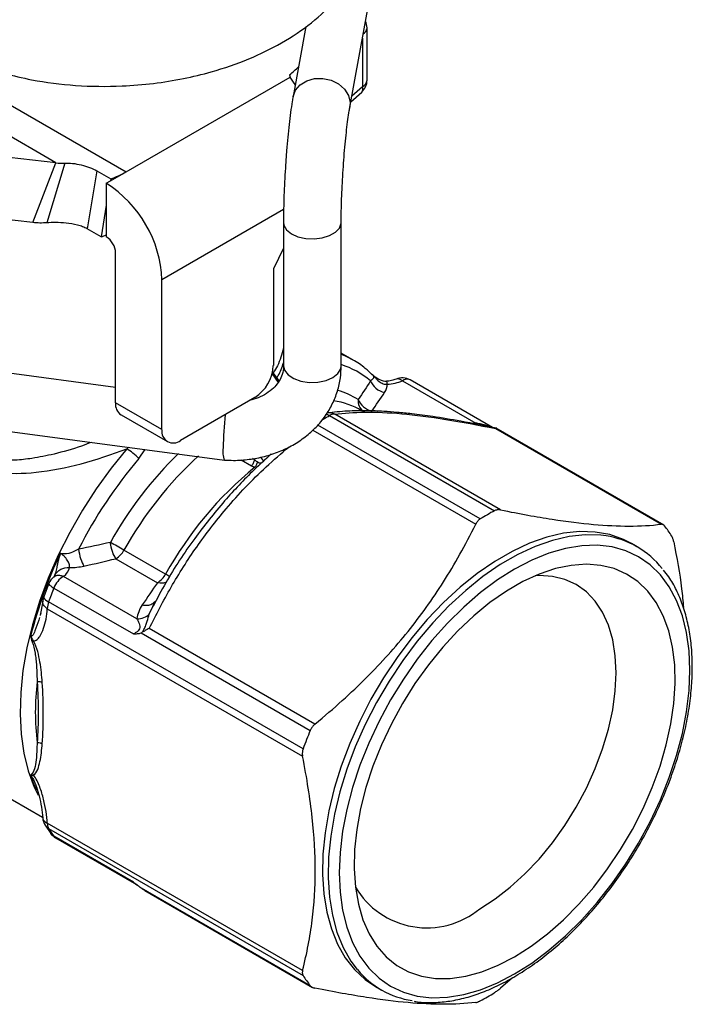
# Model space of a CAD drawing. Header units: inches. Extents: x 0.5 to 21.5, y 0.5 to 16.5.
# Tile 18 of 20: x 19.3 to 20.3, y 12.7 to 14.2. Entities that reach past the tile are written whole.
import ezdxf

# ---------------------------------------------------------------- set-up
doc = ezdxf.new("R2010")
doc.units = ezdxf.units.IN
doc.header["$LTSCALE"] = 2
doc.header["$MEASUREMENT"] = 0

msp = doc.modelspace()

# ---------------------------------------------------------------- linework, layer by layer
for p, q in [((18.9625, 14.2225), (19.4179, 13.9596)), ((19.7535, 14.0569), (19.7824, 14.2151)), ((19.3127, 13.9732), (18.9106, 14.2054)), ((19.6876, 14.1779), (19.6683, 14.0725)), ((19.7793, 14.097), (19.7793, 14.1755)), ((19.7724, 14.1601), (19.7724, 14.0874)), ((19.4179, 13.9596), (19.6639, 14.1016)), ((19.6631, 14.1052), (19.6639, 14.1016)), ((19.755, 14.0648), (19.7714, 14.0794)), ((19.7724, 14.0874), (19.7565, 14.0733)), ((19.3127, 13.9732), (18.9411, 14.0148)), ((19.2779, 13.8835), (19.3127, 13.9732)), ((19.3261, 13.9729), (19.2992, 13.8832)), ((19.3739, 13.9611), (19.3594, 13.8742)), ((19.3739, 13.9611), (19.3948, 13.9491)), ((19.3882, 13.9425), (19.3943, 13.946)), ((19.3943, 13.946), (19.4179, 13.9596)), ((19.3948, 13.9491), (19.3943, 13.946)), ((19.3882, 13.9425), (19.3882, 13.9095)), ((19.2779, 13.8835), (18.9063, 13.9251)), ((19.3882, 13.9095), (19.3803, 13.8621)), ((19.3882, 13.9095), (19.3882, 13.8649)), ((19.6542, 13.9032), (19.4717, 13.7978)), ((19.3803, 13.8621), (19.3594, 13.8742)), ((19.654, 13.884), (19.654, 13.6686)), ((19.7406, 13.6686), (19.7406, 13.884)), ((19.3882, 13.8649), (19.3882, 13.8621)), ((19.654, 13.8453), (19.6388, 13.814)), ((19.4021, 13.6131), (19.4021, 13.838)), ((19.6388, 13.814), (19.6388, 13.6693)), ((19.4717, 13.5729), (19.4717, 13.7978)), ((19.7578, 13.6775), (19.7406, 13.6875)), ((19.7578, 13.6775), (19.7549, 13.6792)), ((19.4021, 13.6361), (19.2315, 13.6589)), ((19.6368, 13.6565), (19.6459, 13.6434)), ((19.6473, 13.646), (19.6377, 13.6598)), ((19.8323, 13.6463), (19.9424, 13.5827)), ((19.9673, 13.5763), (19.8441, 13.6474)), ((19.6109, 13.6211), (19.4996, 13.5568)), ((19.4717, 13.5729), (19.4021, 13.6131)), ((19.4103, 13.595), (19.4799, 13.5549)), ((19.7231, 13.5941), (19.9706, 13.4512)), ((19.9794, 13.4525), (19.7309, 13.596)), ((19.7763, 13.5987), (19.7717, 13.6014)), ((19.9491, 13.4389), (19.7053, 13.5796)), ((19.9424, 13.5827), (19.9369, 13.5822)), ((19.9664, 13.5768), (19.9664, 13.5768)), ((19.2202, 13.5733), (19.5654, 13.5272)), ((19.6979, 13.5723), (19.9424, 13.4312)), ((19.9723, 13.5744), (20.2208, 13.431)), ((20.2244, 13.4298), (19.9725, 13.5752)), ((19.4215, 13.5464), (19.4189, 13.5441)), ((19.4371, 13.5294), (19.4465, 13.5431)), ((19.6243, 13.5256), (19.6201, 13.5317)), ((19.5907, 13.5276), (19.6059, 13.5188)), ((19.6105, 13.5278), (19.6077, 13.5294)), ((19.6092, 13.5296), (19.6105, 13.5278)), ((20.1842, 13.3973), (20.1759, 13.4021)), ((19.4771, 13.3561), (19.4147, 13.3921)), ((19.4027, 13.3793), (19.4651, 13.3433)), ((19.3112, 13.3551), (19.309, 13.3507)), ((19.302, 13.3423), (19.2943, 13.3219)), ((19.4341, 13.2892), (19.324, 13.3528)), ((19.3096, 13.3352), (19.429, 13.2663)), ((19.2929, 13.3155), (19.2891, 13.2942)), ((19.6834, 13.094), (19.3017, 13.3144)), ((19.4582, 13.3077), (19.461, 13.3138)), ((19.29, 13.2976), (19.289, 13.2943)), ((19.2997, 13.3042), (19.6825, 13.0832)), ((19.4527, 13.296), (19.4582, 13.3077)), ((19.4404, 13.2681), (19.6941, 13.1217)), ((19.701, 13.1309), (19.4525, 13.2744)), ((19.0841, 13.1119), (19.2927, 12.9914)), ((19.2964, 12.9794), (19.305, 12.9669)), ((19.6825, 12.7613), (19.2997, 12.9823)), ((19.3017, 12.9744), (19.6834, 12.754)), ((19.429, 12.8938), (19.3096, 12.9628)), ((19.3122, 12.9605), (19.4336, 12.8904)), ((19.4404, 12.8853), (19.6941, 12.7388)), ((19.4458, 12.8814), (19.6977, 12.736)), ((19.9974, 12.7505), (19.9794, 12.7348)), ((19.7921, 12.7372), (19.8004, 12.7324))]:
    msp.add_line(p, q)
at = {"flags": 128}
for points in [[(19.6683, 14.0724), (19.6683, 14.0725), (19.672, 14.0822), (19.679, 14.0904), (19.6888, 14.0964), (19.7005, 14.0996), (19.713, 14.0999), (19.7254, 14.0971), (19.7365, 14.0916), (19.7455, 14.0837), (19.7514, 14.0742), (19.7539, 14.0639), (19.7535, 14.0569)], [(19.654, 13.884), (19.6547, 13.8795), (19.6587, 13.8727), (19.6659, 13.8668), (19.6757, 13.8623), (19.6874, 13.8597), (19.6999, 13.859), (19.7121, 13.8605), (19.7232, 13.864), (19.732, 13.8691), (19.738, 13.8754), (19.7405, 13.8825), (19.7406, 13.884)], [(19.7549, 13.6792), (19.75, 13.6817), (19.7406, 13.686)], [(19.654, 13.6686), (19.6555, 13.662), (19.6608, 13.6552), (19.6693, 13.6495), (19.6802, 13.6456), (19.6927, 13.6438)], [(19.6927, 13.6438), (19.7056, 13.6441), (19.7178, 13.6466), (19.7281, 13.6511), (19.7357, 13.6571), (19.7399, 13.6641), (19.7406, 13.6686)], [(19.4189, 13.5441), (19.3953, 13.5151), (19.373, 13.4843), (19.3523, 13.4521), (19.3333, 13.4188), (19.3162, 13.3847), (19.3011, 13.3499), (19.2881, 13.3149), (19.2775, 13.28), (19.2691, 13.2454), (19.2632, 13.2114), (19.2598, 13.1783), (19.2589, 13.1465), (19.2605, 13.1162), (19.2646, 13.0876), (19.2712, 13.061), (19.2802, 13.0366), (19.286, 13.0244)], [(20.1759, 13.4021), (20.164, 13.4082), (20.1435, 13.4154), (20.1216, 13.4193), (20.0983, 13.42), (20.0741, 13.4174), (20.0489, 13.4115), (20.0232, 13.4025), (19.9971, 13.3903), (19.9709, 13.3752), (19.9447, 13.3572), (19.919, 13.3365), (19.8939, 13.3133), (19.8696, 13.2879), (19.8464, 13.2604), (19.8244, 13.2312), (19.804, 13.2004), (19.7852, 13.1684), (19.7683, 13.1355), (19.7534, 13.102), (19.7406, 13.0681), (19.7302, 13.0343), (19.7221, 13.0008), (19.7164, 12.968), (19.7132, 12.9361), (19.7126, 12.9055), (19.7145, 12.8764), (19.7189, 12.8491), (19.7258, 12.8238), (19.7351, 12.8009), (19.7467, 12.7804), (19.7606, 12.7627), (19.7765, 12.7478), (19.7921, 12.7372)], [(20.1379, 13.4135), (20.1299, 13.4145), (20.1067, 13.4151), (20.0824, 13.4125), (20.0573, 13.4067), (20.0315, 13.3977), (20.0054, 13.3855), (19.9792, 13.3704), (19.9531, 13.3524), (19.9274, 13.3317), (19.9022, 13.3085), (19.8779, 13.2831), (19.8547, 13.2556), (19.8328, 13.2263), (19.8123, 13.1956), (19.7936, 13.1636), (19.7766, 13.1307), (19.7617, 13.0971), (19.749, 13.0633), (19.7385, 13.0295), (19.7304, 12.996), (19.7248, 12.9632), (19.7216, 12.9313), (19.721, 12.9006), (19.7229, 12.8715), (19.7273, 12.8442), (19.7342, 12.819), (19.7435, 12.796), (19.7551, 12.7756), (19.7647, 12.7627)], [(20.0007, 12.7563), (20.0265, 12.7726), (20.052, 12.7917), (20.077, 12.8134), (20.1013, 12.8375), (20.1247, 12.8637), (20.1468, 12.8918), (20.1676, 12.9216), (20.1867, 12.9526), (20.204, 12.9847), (20.2194, 13.0175), (20.2327, 13.0508), (20.2437, 13.0841), (20.2524, 13.1172), (20.2587, 13.1497), (20.2625, 13.1814), (20.2637, 13.2119), (20.2625, 13.241), (20.2587, 13.2683), (20.2524, 13.2936), (20.2437, 13.3166), (20.2327, 13.3372), (20.2194, 13.3551), (20.204, 13.3702), (20.1867, 13.3822), (20.1676, 13.3912), (20.1468, 13.397), (20.1247, 13.3996), (20.1013, 13.3988), (20.077, 13.3948), (20.052, 13.3876), (20.0265, 13.3773), (20.0007, 13.3638), (19.9749, 13.3475), (19.9493, 13.3284), (19.9243, 13.3067), (19.9, 13.2826), (19.8767, 13.2564), (19.8545, 13.2283), (19.8338, 13.1985), (19.8146, 13.1675), (19.7973, 13.1354), (19.7819, 13.1025), (19.7687, 13.0693), (19.7576, 13.036), (19.7489, 13.0029), (19.7426, 12.9704), (19.7389, 12.9387), (19.7376, 12.9082), (19.7389, 12.8791), (19.7426, 12.8518), (19.7489, 12.8265), (19.7576, 12.8035), (19.7687, 12.7829), (19.7819, 12.765), (19.7973, 12.7499), (19.8146, 12.7378), (19.8338, 12.7289), (19.8545, 12.7231), (19.8767, 12.7205), (19.9, 12.7213), (19.9243, 12.7252), (19.9493, 12.7325), (19.9749, 12.7428), (20.0007, 12.7563)], [(20.0007, 12.782), (20.0254, 12.7977), (20.0499, 12.8163), (20.0739, 12.8374), (20.0971, 12.8609), (20.1193, 12.8865), (20.1402, 12.914), (20.1596, 12.9429), (20.1774, 12.9732), (20.1933, 13.0043), (20.2071, 13.0361), (20.2188, 13.0681), (20.2281, 13.1), (20.235, 13.1315), (20.2395, 13.1622), (20.2414, 13.1919), (20.2408, 13.2201), (20.2376, 13.2467), (20.2319, 13.2712), (20.2237, 13.2936), (20.2132, 13.3134), (20.2005, 13.3306), (20.1856, 13.3449), (20.1687, 13.3562), (20.1501, 13.3644), (20.1299, 13.3693), (20.1083, 13.3709), (20.0856, 13.3693), (20.062, 13.3644), (20.0377, 13.3562), (20.0131, 13.3449), (19.9883, 13.3306), (19.9636, 13.3134), (19.9393, 13.2935), (19.9157, 13.2712), (19.893, 13.2466), (19.8714, 13.2201), (19.8512, 13.1918), (19.8326, 13.1622), (19.8158, 13.1314), (19.8009, 13.0999), (19.7881, 13.068), (19.7776, 13.036), (19.7695, 13.0043), (19.7638, 12.9731), (19.7606, 12.9429), (19.7599, 12.9139), (19.7619, 12.8865), (19.7663, 12.8609), (19.7732, 12.8374), (19.7826, 12.8163), (19.7942, 12.7977), (19.8081, 12.782), (19.8239, 12.7691), (19.8417, 12.7594), (19.8611, 12.7529), (19.8821, 12.7496), (19.9042, 12.7496), (19.9274, 12.7529), (19.9514, 12.7594), (19.9759, 12.7692), (20.0007, 12.782)], [(19.302, 13.3423), (19.302, 13.342), (19.3022, 13.341), (19.3032, 13.3398), (19.3048, 13.3384), (19.3069, 13.3368), (19.3096, 13.3352)], [(19.9486, 12.8541), (19.9715, 12.8688), (19.9941, 12.8863), (20.0161, 12.9063), (20.0373, 12.9287), (20.0573, 12.953), (20.076, 12.9791), (20.0931, 13.0066), (20.1084, 13.0352), (20.1217, 13.0644), (20.1327, 13.094), (20.1415, 13.1235), (20.1479, 13.1526), (20.1517, 13.1809), (20.153, 13.2081), (20.1517, 13.2337), (20.1479, 13.2576), (20.1415, 13.2794), (20.1327, 13.2988), (20.1217, 13.3155), (20.1084, 13.3295), (20.0931, 13.3404), (20.076, 13.3482), (20.0573, 13.3527), (20.0373, 13.3539), (20.0316, 13.3537)], [(19.2943, 13.3219), (19.2942, 13.3216), (19.2944, 13.3205), (19.2953, 13.3192), (19.2968, 13.3177), (19.299, 13.3161), (19.3017, 13.3144)], [(19.2752, 13.0526), (19.2792, 13.0419), (19.2835, 13.0319)], [(19.3096, 12.9628), (19.3069, 12.9647), (19.305, 12.9669)], [(19.3122, 12.9605), (19.3109, 12.9614), (19.3096, 12.9628)]]:
    msp.add_lwpolyline(points, dxfattribs=at)
for centre, radius, start, end in [((19.7557, 14.1755), 0.0236, 0, 25.2923), ((19.7679, 14.1765), 0.0114, 299.5486, 354.8826), ((19.5117, 14.292), 0.2404, 309.0391, 313.3516), ((19.7557, 14.097), 0.0236, 311.5636, 0), ((19.7675, 14.0982), 0.0119, 294.3747, 354.3052), ((19.7655, 14.0842), 0.00761, 320.5485, 24.8187), ((19.3543, 14.0683), 0.1259, 288.739, 300.3113), ((19.2912, 13.79), 0.1807, 2.4764, 57.5236), ((19.324, 14.0313), 0.1783, 288.4109, 291.0964), ((19.3719, 13.8366), 0.0303, 2.6055, 57.3945), ((19.5783, 13.6721), 0.0605, 302.6055, 357.3945), ((19.6989, 13.542), 0.135, 50.5739, 72.0087), ((19.8323, 13.627), 0.0236, 60.0027, 113.4611), ((19.8392, 13.6373), 0.0113, 64.0479, 127.2625), ((19.701, 13.5119), 0.1246, 58.5721, 73.9597), ((19.4209, 13.6107), 0.0189, 172.7442, 235.9436), ((19.7102, 13.4936), 0.124, 60.2744, 81.212), ((19.7848, 13.6156), 0.019, 171.9518, 233.4525), ((20.005, 13.5438), 0.4414, 173.2727, 179.7729), ((19.7302, 13.5819), 0.0141, 87.3198, 120.3844), ((19.4887, 13.5701), 0.0172, 170.786, 309.2033), ((19.9154, 13.1116), 0.5974, 134.5556, 150.7265), ((19.9083, 13.1172), 0.565, 132.5426, 150.8862), ((19.5932, 13.5393), 0.0303, 168.2143, 203.6641), ((19.9551, 13.0865), 0.6815, 139.4669, 153.227), ((19.9609, 13.088), 0.5531, 129.2382, 151.0087), ((20.1685, 13.0837), 0.4175, 118.2986, 121.6961), ((20.0852, 13.3184), 0.1784, 32.1059, 38.0954), ((20.1182, 13.2829), 0.132, 38.082, 81.4295), ((18.5536, 11.8975), 1.7249, 60.0509, 60.8323), ((19.9057, 13.107), 0.6499, 154.4499, 165.9844), ((19.3846, 13.4083), 0.0342, 302.0015, 331.6588), ((19.447, 13.3723), 0.0342, 302.0015, 331.6588), ((19.2349, 12.9346), 0.4861, 59.2116, 60.1139), ((19.324, 13.3335), 0.0236, 127.5055, 158.1987), ((19.3434, 13.3224), 0.0362, 122.6025, 159.2101), ((19.9716, 13.0703), 0.713, 158.1947, 159.9827), ((19.3164, 13.3138), 0.0236, 159.987, 175.9706), ((19.33, 13.3037), 0.0303, 159.2351, 179.0025), ((19.6594, 13.1489), 0.3777, 173.0692, 186.9308), ((20.3563, 12.8488), 0.7162, 157.609, 159.9797), ((19.3164, 12.992), 0.0236, 183.6376, 212.1515), ((19.3091, 12.9874), 0.0149, 212.3116, 240.4746), ((19.3146, 12.9818), 0.0149, 177.9763, 209.7793), ((19.4545, 13.0703), 0.1804, 212.1254, 216.5959), ((19.324, 12.981), 0.0236, 216.6216, 240.0027), ((19.869, 12.9498), 0.1244, 210.5633, 309.7705), ((19.8345, 12.8488), 0.1784, 212.1059, 218.0954), ((19.8667, 12.8472), 0.1324, 219.6543, 261.5189), ((19.7512, 13.0835), 0.4175, 298.2986, 301.6961)]:
    msp.add_arc(centre, radius, start, end)
for points, knots in [([(19.0514, 14.3473), (19.0492, 14.3418), (19.0443, 14.3292), (19.0409, 14.3079), (19.0406, 14.2844), (19.0447, 14.2611), (19.053, 14.2377), (19.0654, 14.2154), (19.0814, 14.1948), (19.0986, 14.1776), (19.1173, 14.1623), (19.139, 14.1477), (19.1656, 14.1332), (19.1978, 14.1192), (19.235, 14.107), (19.283, 14.0957), (19.3422, 14.0881), (19.4043, 14.0873), (19.4586, 14.0918), (19.5035, 14.099), (19.5518, 14.1107), (19.602, 14.1279), (19.6527, 14.1527), (19.6969, 14.1825), (19.7329, 14.2163), (19.7585, 14.2514), (19.7729, 14.2813), (19.7807, 14.3069), (19.7849, 14.3308), (19.7852, 14.3584), (19.7826, 14.3816), (19.7779, 14.3948), (19.7767, 14.3981)], [0, 0, 0, 0, 0.020301, 0.045888, 0.074268, 0.101763, 0.127672, 0.159355, 0.18729, 0.212427, 0.236076, 0.261575, 0.290497, 0.32283, 0.357502, 0.392599, 0.445991, 0.500379, 0.537028, 0.572511, 0.606585, 0.655071, 0.701411, 0.749846, 0.797524, 0.84131, 0.878972, 0.900666, 0.925727, 0.956023, 0.988744, 1, 1, 1, 1]), ([(19.6683, 14.0725), (19.6679, 14.0701), (19.6666, 14.0628), (19.6646, 14.0492), (19.6624, 14.0311), (19.6604, 14.0118), (19.6586, 13.9915), (19.6571, 13.9707), (19.6558, 13.9496), (19.6549, 13.9289), (19.6542, 13.9088), (19.654, 13.894), (19.654, 13.8861), (19.654, 13.884)], [0, 0, 0, 0, 0.053186, 0.1611092, 0.2646893, 0.3660072, 0.4662746, 0.5660309, 0.6655824, 0.7651473, 0.8648768, 0.9650259, 1, 1, 1, 1]), ([(19.7406, 13.884), (19.7406, 13.8868), (19.7406, 13.8949), (19.7409, 13.9097), (19.7415, 13.9284), (19.7425, 13.9479), (19.7437, 13.9677), (19.7452, 13.9872), (19.7469, 14.0059), (19.7487, 14.0231), (19.7506, 14.0384), (19.7522, 14.0496), (19.7532, 14.055), (19.7535, 14.0569)], [0, 0, 0, 0, 0.052349, 0.150793, 0.250109, 0.350078, 0.450356, 0.55069, 0.650789, 0.750376, 0.849042, 0.946086, 1, 1, 1, 1]), ([(19.3261, 13.9729), (19.3293, 13.973), (19.3333, 13.9729), (19.3418, 13.9719), (19.3463, 13.9711), (19.3595, 13.9679), (19.3675, 13.9648), (19.3739, 13.9611)], [0, 0, 0, 0, 0.25, 0.25, 0.5, 0.5, 1, 1, 1, 1]), ([(19.3594, 13.8742), (19.3574, 13.8754), (19.3551, 13.8764), (19.3502, 13.8783), (19.3475, 13.8791), (19.3393, 13.8812), (19.3336, 13.8821), (19.3225, 13.8833), (19.3172, 13.8835), (19.3075, 13.8836), (19.3031, 13.8835), (19.2992, 13.8832)], [0, 0, 0, 0, 0.125, 0.125, 0.25, 0.25, 0.5, 0.5, 0.75, 0.75, 1, 1, 1, 1]), ([(19.654, 13.6949), (19.6515, 13.6858), (19.6478, 13.6724), (19.6408, 13.6618), (19.6386, 13.6585)], [0, 0, 0, 0, 0.682, 1, 1, 1, 1]), ([(19.5654, 13.5272), (19.57, 13.527), (19.5824, 13.5265), (19.6027, 13.5279), (19.6257, 13.5323), (19.6478, 13.5395), (19.6683, 13.5494), (19.687, 13.5618), (19.7033, 13.5764), (19.717, 13.593), (19.7277, 13.6111), (19.7353, 13.6303), (19.7398, 13.6497), (19.7403, 13.6625), (19.7406, 13.6686)], [0, 0, 0, 0, 0.050681, 0.139466, 0.228444, 0.317444, 0.406306, 0.494806, 0.582679, 0.669688, 0.755702, 0.840743, 0.925002, 1, 1, 1, 1]), ([(19.654, 13.6686), (19.6539, 13.6672), (19.6538, 13.6618), (19.6517, 13.6535), (19.6466, 13.6438), (19.6391, 13.6348), (19.6289, 13.6269), (19.6168, 13.6204), (19.6074, 13.6178), (19.603, 13.6165)], [0, 0, 0, 0, 0.0676021, 0.2474051, 0.4065873, 0.5554598, 0.7138833, 0.8654949, 1, 1, 1, 1]), ([(19.6441, 13.6506), (19.6448, 13.6517), (19.6492, 13.6583), (19.6518, 13.6665), (19.654, 13.6733)], [0, 0, 0, 0, 0.165304, 1, 1, 1, 1]), ([(19.787, 13.6553), (19.7836, 13.6585), (19.7748, 13.6669), (19.7637, 13.6747), (19.7557, 13.6786), (19.7544, 13.6792)], [0, 0, 0, 0, 0.341479, 0.893968, 1, 1, 1, 1]), ([(19.8083, 13.6452), (19.8068, 13.6453), (19.8034, 13.6455), (19.7981, 13.6476), (19.7934, 13.6505), (19.7901, 13.6531), (19.7882, 13.6547), (19.7872, 13.6555), (19.7867, 13.656), (19.7864, 13.6563), (19.7861, 13.6565), (19.786, 13.6566), (19.7859, 13.6566)], [0, 0, 0, 0, 0.166116, 0.377605, 0.646139, 0.805704, 0.894151, 0.94196, 0.967473, 0.981469, 0.989666, 1, 1, 1, 1]), ([(19.7859, 13.6566), (19.7884, 13.6549), (19.7896, 13.6525), (19.7889, 13.6504), (19.7888, 13.6501)], [0.07478361, 0.07478361, 0.07478361, 0.07478361, 0.13725588, 0.14932112, 0.14932112, 0.14932112, 0.14932112]), ([(19.7859, 13.6566), (19.7861, 13.6565), (19.7862, 13.6564), (19.7871, 13.6557), (19.7877, 13.6552), (19.7888, 13.6541), (19.7901, 13.6527), (19.7922, 13.6503), (19.7945, 13.6476), (19.7974, 13.645), (19.8003, 13.6431), (19.8042, 13.6412), (19.8074, 13.6409), (19.8095, 13.6411)], [-0.1124553, -0.1124553, -0.1124553, -0.1124553, -0.1122451, -0.1122451, -0.1102408, -0.1082364, -0.1042276, -0.0962101, -0.0801751, -0.0641401, -0.0481051, -0.03207, 0, 0, 0, 0]), ([(19.8229, 13.6486), (19.8207, 13.6478), (19.8163, 13.6462), (19.8109, 13.6456), (19.8083, 13.6454)], [0, 0, 0, 0, 0.504032, 1, 1, 1, 1]), ([(19.8083, 13.6453), (19.8083, 13.6453), (19.8084, 13.6456), (19.8089, 13.6444), (19.8093, 13.6422), (19.8095, 13.6411)], [0, 0, 0, 0, 0.043706, 0.521738, 1, 1, 1, 1]), ([(19.8323, 13.6463), (19.8312, 13.647), (19.8292, 13.6484), (19.8259, 13.6494), (19.824, 13.6489), (19.8229, 13.6486)], [0, 0, 0, 0, 0.319569, 0.597832, 1, 1, 1, 1]), ([(19.3659, 13.5538), (19.361, 13.5519), (19.3421, 13.5448), (19.3122, 13.5364), (19.279, 13.5297), (19.2554, 13.527), (19.2384, 13.5267), (19.2258, 13.5272), (19.2138, 13.5286), (19.1988, 13.5314), (19.1816, 13.5366), (19.1628, 13.546), (19.1455, 13.5586), (19.1295, 13.5746), (19.1148, 13.594), (19.107, 13.609), (19.103, 13.6167)], [0, 0, 0, 0, 0.046292, 0.177179, 0.283885, 0.366495, 0.41071, 0.453455, 0.49479, 0.53478, 0.610987, 0.682787, 0.755403, 0.832088, 0.91345, 1, 1, 1, 1]), ([(19.0927, 13.6037), (19.1015, 13.5868), (19.1206, 13.559), (19.1501, 13.5352), (19.1994, 13.5082), (19.2862, 13.5015), (19.3734, 13.527), (19.4189, 13.5441)], [4.791493, 4.791493, 4.791493, 4.791493, 4.964573, 5.094383, 5.137653, 5.483813, 5.870894, 5.870894, 5.870894, 5.870894]), ([(19.7121, 13.5879), (19.7126, 13.5882), (19.7163, 13.5904), (19.72, 13.5924), (19.7231, 13.5941)], [0, 0, 0, 0, 0.145635, 1, 1, 1, 1]), ([(19.7181, 13.5959), (19.7184, 13.5959), (19.72, 13.5958), (19.7218, 13.5948), (19.7231, 13.5941)], [0, 0, 0, 0, 0.208614, 1, 1, 1, 1]), ([(19.9741, 13.5749), (19.9559, 13.5786), (19.9225, 13.5853), (19.8803, 13.5923), (19.8489, 13.5965), (19.8247, 13.5989), (19.802, 13.6006), (19.7768, 13.6014), (19.7477, 13.601), (19.7294, 13.599), (19.7194, 13.5979)], [0, 0, 0, 0, 0.172357, 0.314916, 0.427354, 0.509763, 0.591289, 0.700161, 0.836482, 1, 1, 1, 1]), ([(19.7309, 13.596), (19.7291, 13.5967), (19.7255, 13.5982), (19.7216, 13.598), (19.7197, 13.5978)], [0, 0, 0, 0, 0.499402, 1, 1, 1, 1]), ([(19.7309, 13.596), (19.7579, 13.5996), (19.7911, 13.6003), (19.8518, 13.595), (19.874, 13.5921), (19.9214, 13.5845), (19.9465, 13.5797), (19.9723, 13.5744)], [0, 0, 0, 0, 0.5, 0.5, 0.75, 0.75, 1, 1, 1, 1]), ([(19.9664, 13.5768), (19.9664, 13.5768), (19.9664, 13.5769), (19.9659, 13.577), (19.965, 13.5773), (19.9635, 13.5776), (19.9594, 13.5788), (19.9544, 13.5802), (19.948, 13.5817), (19.9446, 13.5823), (19.9424, 13.5827)], [0, 0, 0, 0, 0.004136, 0.072096, 0.132808, 0.196809, 0.269471, 0.616995, 0.750086, 1, 1, 1, 1]), ([(19.4525, 13.2744), (19.4631, 13.2952), (19.4843, 13.3368), (19.5228, 13.3972), (19.5698, 13.4581), (19.6169, 13.5084), (19.6507, 13.5372), (19.6624, 13.5471)], [0, 0, 0, 0, 0.2088695, 0.417492, 0.6256571, 0.871319, 1, 1, 1, 1]), ([(19.4371, 13.5294), (19.4345, 13.5322), (19.4314, 13.535), (19.425, 13.5402), (19.4218, 13.5425), (19.4189, 13.5441)], [0, 0, 0, 0, 0.5, 0.5, 1, 1, 1, 1]), ([(19.6353, 13.536), (19.6268, 13.5282), (19.6023, 13.506), (19.563, 13.4643), (19.5183, 13.4078), (19.4826, 13.3545), (19.4646, 13.3195), (19.4584, 13.3075)], [0, 0, 0, 0, 0.116184, 0.334109, 0.580982, 0.857046, 1, 1, 1, 1]), ([(19.6059, 13.5188), (19.6072, 13.5198), (19.6084, 13.5213), (19.61, 13.5245), (19.6105, 13.5263), (19.6105, 13.5278)], [0, 0, 0, 0, 0.5, 0.5, 1, 1, 1, 1]), ([(19.6145, 13.5244), (19.6144, 13.5228), (19.6134, 13.5197), (19.6118, 13.5172), (19.611, 13.5164)], [0, 0, 0, 0, 0.571429, 1, 1, 1, 1]), ([(19.6243, 13.5256), (19.6237, 13.5251), (19.6223, 13.5239), (19.6201, 13.5227), (19.6175, 13.5227), (19.6157, 13.5235), (19.6145, 13.5244)], [0.25882483, 0.25882483, 0.25882483, 0.25882483, 0.27335767, 0.2878905, 0.29515692, 0.30968976, 0.30968976, 0.30968976, 0.30968976]), ([(19.9794, 13.4525), (19.9788, 13.4526), (19.9774, 13.4529), (19.9754, 13.4528), (19.9735, 13.4524), (19.9719, 13.4519), (19.971, 13.4515), (19.9706, 13.4512)], [0, 0, 0, 0, 0.225476, 0.448802, 0.67292, 0.837836, 1, 1, 1, 1]), ([(19.9794, 13.4525), (20.0086, 13.4466), (20.0339, 13.4421), (20.0797, 13.435), (20.1001, 13.4325), (20.1381, 13.4291), (20.1556, 13.4282), (20.1891, 13.4282), (20.205, 13.4291), (20.2208, 13.431)], [0, 0, 0, 0, 0.25, 0.25, 0.5, 0.5, 0.75, 0.75, 1, 1, 1, 1]), ([(19.701, 13.1309), (19.7302, 13.155), (19.7555, 13.1779), (19.8013, 13.2237), (19.8218, 13.2464), (19.8597, 13.2937), (19.8773, 13.3182), (19.9107, 13.371), (19.9267, 13.3993), (19.9424, 13.4312)], [0, 0, 0, 0, 0.25, 0.25, 0.5, 0.5, 0.75, 0.75, 1, 1, 1, 1]), ([(19.9491, 13.4389), (19.9485, 13.4384), (19.9471, 13.4375), (19.9453, 13.4357), (19.9437, 13.4336), (19.9429, 13.432), (19.9424, 13.4312)], [0, 0, 0, 0, 0.249002, 0.49583, 0.744763, 1, 1, 1, 1]), ([(20.2256, 13.4284), (20.2252, 13.4289), (20.2245, 13.4297), (20.2233, 13.4305), (20.2221, 13.431), (20.2212, 13.431), (20.2208, 13.431)], [0, 0, 0, 0, 0.249002, 0.49583, 0.744763, 1, 1, 1, 1]), ([(20.2393, 13.4046), (20.2392, 13.4054), (20.2388, 13.4069), (20.2382, 13.409), (20.2375, 13.4107), (20.2369, 13.4121), (20.2365, 13.4128), (20.2363, 13.4132)], [0, 0, 0, 0, 0.225476, 0.448802, 0.67292, 0.837836, 1, 1, 1, 1]), ([(20.2393, 13.4046), (20.2439, 13.3809), (20.2503, 13.3474), (20.2531, 13.3152), (20.2539, 13.3058)], [0, 0, 0, 0, 0.706305, 1, 1, 1, 1]), ([(19.3194, 13.3873), (19.3194, 13.3873), (19.3194, 13.3872), (19.3192, 13.387), (19.3191, 13.3864), (19.3187, 13.3854), (19.3181, 13.3837), (19.3171, 13.3804), (19.316, 13.3759), (19.3148, 13.3709), (19.3138, 13.3662), (19.313, 13.362), (19.3121, 13.3582), (19.3115, 13.3561), (19.3112, 13.3551)], [-0.0002102, -0.0002102, -0.0002102, -0.0002102, 0, 0, 0.0020044, 0.0040088, 0.0080175, 0.016035, 0.03207, 0.0481051, 0.0641401, 0.0801751, 0.0962101, 0.1122451, 0.1122451, 0.1122451, 0.1122451]), ([(19.3348, 13.388), (19.3338, 13.3877), (19.3281, 13.3861), (19.3227, 13.386), (19.3194, 13.3873)], [0.9443467, 0.9443467, 0.9443467, 0.9443467, 0.95641194, 1.0188842, 1.0188842, 1.0188842, 1.0188842]), ([(19.333, 13.366), (19.3332, 13.3666), (19.3333, 13.3679), (19.333, 13.3702), (19.3321, 13.3728), (19.3307, 13.3756), (19.3286, 13.3787), (19.3265, 13.3814), (19.3242, 13.3837), (19.3227, 13.385), (19.3214, 13.386), (19.3207, 13.3865), (19.3197, 13.3871), (19.3196, 13.3872), (19.3194, 13.3873)], [-0.0002102, -0.0002102, -0.0002102, -0.0002102, 0.0158248, 0.0318599, 0.0478949, 0.0639299, 0.0799649, 0.0959999, 0.1040174, 0.1080262, 0.1100306, 0.112035, 0.112035, 0.1122451, 0.1122451, 0.1122451, 0.1122451]), ([(19.3098, 13.352), (19.3102, 13.3524), (19.3118, 13.3541), (19.3154, 13.3546), (19.3198, 13.3543), (19.3225, 13.3533), (19.324, 13.3528)], [0, 0, 0, 0, 0.142418, 0.501824, 0.733722, 1, 1, 1, 1]), ([(20.2672, 13.2167), (20.2671, 13.2218), (20.267, 13.2365), (20.2649, 13.2598), (20.2601, 13.2859), (20.2531, 13.3102), (20.2437, 13.3323), (20.2341, 13.3498), (20.2267, 13.3588), (20.2241, 13.3621)], [0, 0, 0, 0, 0.086559, 0.25079, 0.415104, 0.579256, 0.742995, 0.906001, 1, 1, 1, 1]), ([(19.4778, 13.3439), (19.4777, 13.3439), (19.4763, 13.343), (19.472, 13.3423), (19.4676, 13.3429), (19.4651, 13.3433)], [0, 0, 0, 0, 0.027269, 0.433688, 1, 1, 1, 1]), ([(19.2997, 13.3042), (19.298, 13.3056), (19.2945, 13.3085), (19.2925, 13.3127), (19.2931, 13.3149), (19.2932, 13.3155)], [0, 0, 0, 0, 0.430816, 0.861632, 1, 1, 1, 1]), ([(19.4422, 13.3099), (19.4445, 13.3095), (19.4492, 13.3089), (19.4553, 13.3105), (19.4595, 13.3128), (19.4608, 13.3149), (19.4612, 13.3155)], [0, 0, 0, 0, 0.298339, 0.596514, 0.894689, 1, 1, 1, 1]), ([(19.2789, 13.2559), (19.2811, 13.2559), (19.2828, 13.2569), (19.2859, 13.2594), (19.2872, 13.261), (19.2907, 13.2662), (19.2925, 13.2704), (19.2971, 13.2836), (19.299, 13.2935), (19.2997, 13.3042)], [0, 0, 0, 0, 0.125, 0.125, 0.25, 0.25, 0.5, 0.5, 1, 1, 1, 1]), ([(19.4426, 13.2693), (19.4433, 13.2705), (19.4452, 13.2738), (19.4475, 13.2795), (19.4501, 13.2875), (19.4517, 13.2928), (19.4527, 13.296)], [0.04910424, 0.04910424, 0.04910424, 0.04910424, 0.06019927, 0.08026569, 0.10033212, 0.14046496, 0.14046496, 0.14046496, 0.14046496]), ([(19.288, 13.2909), (19.2876, 13.2897), (19.2856, 13.2826), (19.2821, 13.2737), (19.2789, 13.2651), (19.2767, 13.2635), (19.2761, 13.2634), (19.2758, 13.2636), (19.2754, 13.2639), (19.2753, 13.2642), (19.2752, 13.2644)], [0, 0, 0, 0, 0.114536, 0.648803, 0.912216, 0.94651, 0.959968, 0.972468, 0.985431, 1, 1, 1, 1]), ([(19.4341, 13.2892), (19.4352, 13.287), (19.4369, 13.2833), (19.4385, 13.278), (19.4384, 13.274), (19.4361, 13.2707), (19.4326, 13.2683), (19.4302, 13.2669), (19.429, 13.2663)], [0, 0, 0, 0, 0.0401328, 0.0601993, 0.0802657, 0.1003321, 0.1203985, 0.140465, 0.140465, 0.140465, 0.140465]), ([(19.429, 13.2663), (19.4301, 13.2663), (19.4321, 13.2664), (19.435, 13.2668), (19.4378, 13.2672), (19.4395, 13.2678), (19.4404, 13.2681)], [0, 0, 0, 0, 0.2879, 0.53018, 0.763252, 1, 1, 1, 1]), ([(19.2752, 13.2644), (19.2752, 13.2643), (19.2752, 13.2643), (19.2747, 13.2609), (19.2757, 13.2576), (19.2769, 13.2547)], [-0.02794877, -0.02794877, -0.02794877, -0.02794877, -0.02768405, -0.02768405, 0, 0, 0, 0]), ([(19.2789, 13.2559), (19.2773, 13.2582), (19.2763, 13.2605), (19.2752, 13.2643), (19.2752, 13.2643), (19.2752, 13.2644)], [-0.02794877, -0.02794877, -0.02794877, -0.02794877, -0.00026473, -0.00026473, 0, 0, 0, 0]), ([(19.2789, 13.2559), (19.2786, 13.2557), (19.278, 13.2553), (19.2773, 13.2549), (19.2769, 13.2547)], [0, 0, 0, 0, 0.571429, 1, 1, 1, 1]), ([(19.2769, 13.2547), (19.2793, 13.2494), (19.2811, 13.2405), (19.2837, 13.2201), (19.2842, 13.2057), (19.2844, 13.1944)], [0, 0, 0, 0, 0.0510557, 0.0765836, 0.1786951, 0.1786951, 0.1786951, 0.1786951]), ([(19.2921, 13.1937), (19.2914, 13.2036), (19.2905, 13.2138), (19.2878, 13.2294), (19.2867, 13.2347), (19.2838, 13.2454), (19.2819, 13.2508), (19.2789, 13.2559)], [0, 0, 0, 0, 0.5, 0.5, 0.75, 0.75, 1, 1, 1, 1]), ([(19.8499, 12.7154), (19.8508, 12.7152), (19.8586, 12.7135), (19.8746, 12.7131), (19.8977, 12.7143), (19.9216, 12.7188), (19.9462, 12.7261), (19.9712, 12.7363), (19.9963, 12.7493), (20.0214, 12.7649), (20.0462, 12.783), (20.0705, 12.8035), (20.0942, 12.8261), (20.117, 12.8507), (20.1388, 12.877), (20.1594, 12.9049), (20.1785, 12.9342), (20.1962, 12.9645), (20.2122, 12.9956), (20.2263, 13.0273), (20.2385, 13.0593), (20.2487, 13.0914), (20.2568, 13.1232), (20.2627, 13.1546), (20.2662, 13.1848), (20.2672, 13.2053), (20.2672, 13.2156), (20.2672, 13.2167)], [0, 0, 0, 0, 0.005264, 0.047479, 0.089982, 0.132774, 0.175799, 0.21898, 0.262246, 0.305545, 0.348836, 0.392107, 0.435351, 0.47857, 0.521767, 0.564947, 0.608116, 0.65128, 0.694446, 0.737619, 0.780804, 0.824009, 0.867241, 0.910504, 0.953804, 0.994853, 1, 1, 1, 1]), ([(19.2921, 13.1937), (19.2912, 13.1941), (19.2888, 13.1948), (19.286, 13.1947), (19.2844, 13.1944)], [0, 0, 0, 0, 0.428571, 1, 1, 1, 1]), ([(19.701, 13.1309), (19.7004, 13.1303), (19.6991, 13.1292), (19.6973, 13.1272), (19.696, 13.1252), (19.6949, 13.1234), (19.6944, 13.1222), (19.6941, 13.1217)], [0, 0, 0, 0, 0.225476, 0.448802, 0.67292, 0.837836, 1, 1, 1, 1]), ([(19.2844, 13.1033), (19.2842, 13.0956), (19.2838, 13.0829), (19.2817, 13.067), (19.2793, 13.0592), (19.2769, 13.0571)], [0, 0, 0, 0, 0.0765836, 0.1276393, 0.1786951, 0.1786951, 0.1786951, 0.1786951]), ([(19.2844, 13.1033), (19.286, 13.1035), (19.2888, 13.1033), (19.2912, 13.1022), (19.2921, 13.1017)], [0, 0, 0, 0, 0.571429, 1, 1, 1, 1]), ([(19.2789, 13.0547), (19.2819, 13.0563), (19.2838, 13.0595), (19.2867, 13.0669), (19.2878, 13.0709), (19.2905, 13.0834), (19.2914, 13.0925), (19.2921, 13.1017)], [0, 0, 0, 0, 0.25, 0.25, 0.5, 0.5, 1, 1, 1, 1]), ([(19.6834, 13.094), (19.6831, 13.0931), (19.6826, 13.0914), (19.6822, 13.0886), (19.6821, 13.0859), (19.6824, 13.0841), (19.6825, 13.0832)], [0, 0, 0, 0, 0.249002, 0.49583, 0.744763, 1, 1, 1, 1]), ([(19.6825, 12.7613), (19.6893, 12.7875), (19.6939, 12.8122), (19.7001, 12.8615), (19.7016, 12.886), (19.7016, 12.9366), (19.7001, 12.9628), (19.6939, 13.0192), (19.6893, 13.0493), (19.6825, 13.0832)], [0, 0, 0, 0, 0.25, 0.25, 0.5, 0.5, 0.75, 0.75, 1, 1, 1, 1]), ([(19.2769, 13.0571), (19.2757, 13.056), (19.2747, 13.0548), (19.2752, 13.0526), (19.2752, 13.0526), (19.2752, 13.0526)], [-0.02768405, -0.02768405, -0.02768405, -0.02768405, 0, 0, 0.00026472, 0.00026472, 0.00026472, 0.00026472]), ([(19.2752, 13.0526), (19.2752, 13.0526), (19.2752, 13.0526), (19.2763, 13.0538), (19.2773, 13.0542), (19.2789, 13.0547)], [-0.02768405, -0.02768405, -0.02768405, -0.02768405, -0.02741932, -0.02741932, 0.00026472, 0.00026472, 0.00026472, 0.00026472]), ([(19.2752, 13.0526), (19.2753, 13.0526), (19.2754, 13.0527), (19.2758, 13.0525), (19.2761, 13.0523), (19.2767, 13.0518), (19.2773, 13.0509), (19.2791, 13.0478), (19.2809, 13.0436), (19.2822, 13.0401), (19.2827, 13.0387)], [0, 0, 0, 0, 0.02909, 0.0550227, 0.0796644, 0.106143, 0.1737644, 0.2574862, 0.7078628, 1, 1, 1, 1]), ([(19.2769, 13.0571), (19.2773, 13.0568), (19.278, 13.0561), (19.2786, 13.0552), (19.2789, 13.0547)], [0, 0, 0, 0, 0.428571, 1, 1, 1, 1]), ([(19.2997, 12.9823), (19.299, 12.9939), (19.2971, 13.006), (19.2925, 13.0245), (19.2907, 13.0307), (19.2872, 13.04), (19.2859, 13.0431), (19.2828, 13.0492), (19.2811, 13.0522), (19.2789, 13.0547)], [0, 0, 0, 0, 0.5, 0.5, 0.75, 0.75, 0.875, 0.875, 1, 1, 1, 1]), ([(19.2825, 13.0394), (19.2828, 13.0386), (19.2849, 13.0331), (19.2899, 13.0161), (19.2916, 13.0012), (19.2929, 12.9904)], [0, 0, 0, 0, 0.043804, 0.312003, 1, 1, 1, 1]), ([(19.293, 12.9905), (19.293, 12.9903), (19.2926, 12.9887), (19.2946, 12.9856), (19.298, 12.9834), (19.2997, 12.9823)], [0, 0, 0, 0, 0.048935, 0.524467, 1, 1, 1, 1]), ([(19.429, 12.8938), (19.4302, 12.893), (19.4322, 12.8915), (19.4352, 12.8893), (19.4378, 12.8873), (19.4396, 12.8859), (19.4404, 12.8853)], [0, 0, 0, 0, 0.301109, 0.530184, 0.778984, 1, 1, 1, 1]), ([(19.429, 12.8938), (19.4302, 12.8928), (19.4323, 12.8912), (19.4344, 12.8899), (19.4352, 12.8895)], [-0.14046741, -0.14046741, -0.14046741, -0.14046741, -0.12040064, -0.10535056, -0.10535056, -0.10535056, -0.10535056]), ([(19.4404, 12.8853), (19.4408, 12.885), (19.4415, 12.8844), (19.4423, 12.8838), (19.4426, 12.8835)], [0, 0, 0, 0, 0.507576, 1, 1, 1, 1]), ([(19.6825, 12.7613), (19.6824, 12.7607), (19.6822, 12.7595), (19.6822, 12.7578), (19.6824, 12.7563), (19.6828, 12.7551), (19.6832, 12.7544), (19.6834, 12.754)], [0, 0, 0, 0, 0.225476, 0.448802, 0.67292, 0.837836, 1, 1, 1, 1]), ([(19.6941, 12.7388), (19.6945, 12.7383), (19.6953, 12.7374), (19.6969, 12.7364), (19.6988, 12.7355), (19.7003, 12.7352), (19.701, 12.735)], [0, 0, 0, 0, 0.249002, 0.49583, 0.744763, 1, 1, 1, 1]), ([(19.9424, 12.7134), (19.9267, 12.7116), (19.9107, 12.7107), (19.8773, 12.7107), (19.8597, 12.7116), (19.8218, 12.7149), (19.8013, 12.7175), (19.7555, 12.7246), (19.7302, 12.7291), (19.701, 12.735)], [0, 0, 0, 0, 0.25, 0.25, 0.5, 0.5, 0.75, 0.75, 1, 1, 1, 1]), ([(19.9706, 12.7283), (19.9713, 12.7288), (19.9727, 12.7297), (19.9749, 12.7312), (19.9771, 12.7329), (19.9787, 12.7342), (19.9794, 12.7348)], [0, 0, 0, 0, 0.249002, 0.49583, 0.744763, 1, 1, 1, 1]), ([(19.9424, 12.7134), (19.9428, 12.7135), (19.9436, 12.7136), (19.945, 12.7141), (19.9464, 12.7146), (19.9478, 12.7153), (19.9487, 12.7157), (19.9491, 12.716)], [0, 0, 0, 0, 0.2254759, 0.4488017, 0.6729199, 0.8378362, 1, 1, 1, 1])]:
    msp.add_open_spline(points, degree=3, knots=knots)
for points in [[(19.6718, 14.0892), (19.6692, 14.0937), (19.6665, 14.0979), (19.6639, 14.1016)], [(19.3127, 13.9732), (19.317, 13.9727), (19.3215, 13.9726), (19.3261, 13.9729)], [(19.2992, 13.8832), (19.2919, 13.8827), (19.2848, 13.8828), (19.2779, 13.8835)], [(19.7888, 13.6501), (19.7881, 13.6487), (19.7866, 13.6474), (19.7846, 13.6463)], [(19.7846, 13.6463), (19.7786, 13.6369), (19.7724, 13.6276), (19.766, 13.6183)], [(19.7846, 13.6463), (19.7861, 13.6422), (19.7918, 13.6342), (19.801, 13.6296), (19.8056, 13.6285)], [(19.8056, 13.6285), (19.8082, 13.6325), (19.8097, 13.6368), (19.8095, 13.6411)], [(19.8095, 13.6411), (19.8177, 13.6415), (19.8257, 13.6434), (19.8323, 13.6463)], [(19.7864, 13.6008), (19.793, 13.61), (19.7994, 13.6193), (19.8056, 13.6285)], [(19.766, 13.6183), (19.7675, 13.6142), (19.7732, 13.6064), (19.782, 13.6019), (19.7864, 13.6008)], [(19.9725, 13.5752), (19.9725, 13.5751), (19.9724, 13.5748), (19.9723, 13.5744)], [(19.6059, 13.5188), (19.6075, 13.5179), (19.6092, 13.5171), (19.611, 13.5164)], [(19.6145, 13.5244), (19.6131, 13.5254), (19.6118, 13.5266), (19.6105, 13.5278)], [(19.3942, 13.4037), (19.3785, 13.4002), (19.3626, 13.3968), (19.3466, 13.3935)], [(19.4027, 13.3793), (19.4009, 13.3818), (19.3972, 13.3894), (19.3949, 13.3991), (19.3942, 13.4037)], [(19.3466, 13.3935), (19.3427, 13.3912), (19.3387, 13.3893), (19.3348, 13.388)], [(19.3466, 13.3935), (19.3472, 13.3888), (19.3494, 13.3788), (19.3529, 13.3709), (19.3547, 13.3682)], [(19.3547, 13.3682), (19.3708, 13.3718), (19.3868, 13.3755), (19.4027, 13.3793)], [(19.3112, 13.3551), (19.3147, 13.362), (19.3237, 13.3665), (19.333, 13.366)], [(19.324, 13.3528), (19.3289, 13.3566), (19.3322, 13.3612), (19.333, 13.366)], [(19.333, 13.366), (19.3404, 13.3659), (19.3478, 13.3667), (19.3547, 13.3682)], [(19.4651, 13.3433), (19.4572, 13.3322), (19.4496, 13.3211), (19.4422, 13.3099)], [(19.4422, 13.3099), (19.4379, 13.3033), (19.4349, 13.2963), (19.4341, 13.2892)], [(19.4341, 13.2892), (19.4377, 13.2891), (19.4448, 13.2902), (19.4505, 13.2938), (19.4527, 13.296)], [(19.4404, 13.2681), (19.4411, 13.2684), (19.4419, 13.2688), (19.4426, 13.2693)], [(19.4426, 13.2693), (19.444, 13.2702), (19.4455, 13.2711), (19.447, 13.2719)], [(19.4525, 13.2744), (19.4506, 13.2736), (19.4488, 13.2728), (19.447, 13.2719)], [(19.2844, 13.1944), (19.2866, 13.1629), (19.2866, 13.1324), (19.2844, 13.1033)], [(19.2921, 13.1017), (19.2942, 13.131), (19.2942, 13.1619), (19.2921, 13.1937)], [(19.447, 12.8808), (19.4455, 12.8816), (19.444, 12.8825), (19.4426, 12.8835)]]:
    msp.add_open_spline(points, degree=3)

doc.saveas('drawing.dxf')
